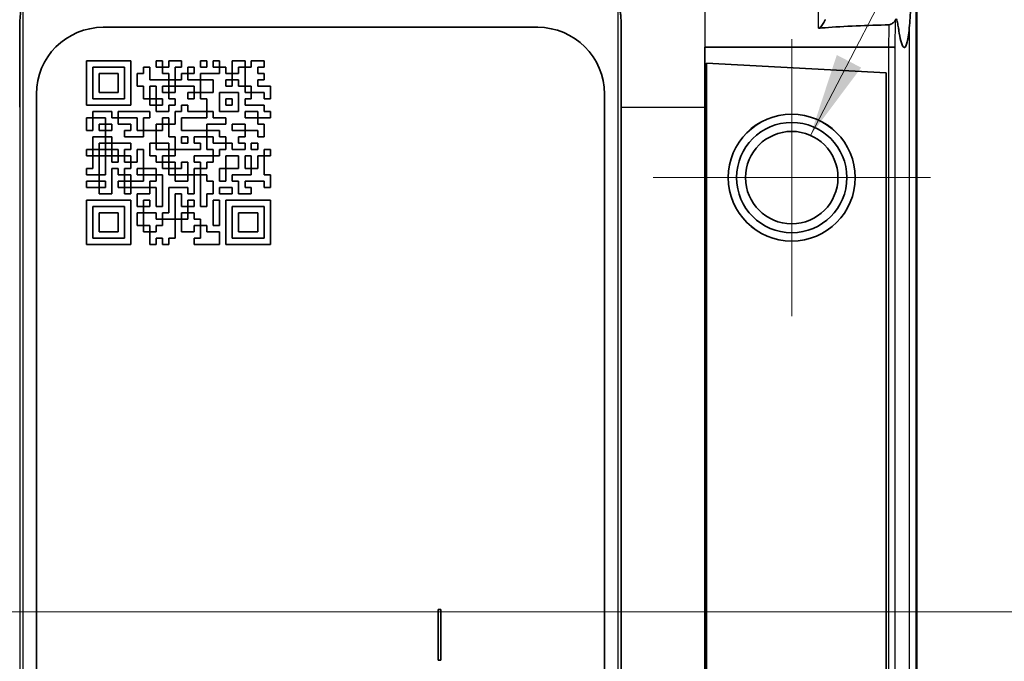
# Model space of a CAD drawing. Header units: millimetres. Extents: x 0 to 420, y 0 to 297.
# Tile 18 of 46: x 180 to 209, y 244 to 263. Entities that reach past the tile are written whole.
import ezdxf

# ---------------------------------------------------------------- set-up
doc = ezdxf.new("R2010")
doc.units = ezdxf.units.MM
for name, color, linetype, lineweight in [('Bemaßung (ISO)', 7, 'Continuous', 18), ('Mittelpunktmarkierung (ISO)', 7, 'Continuous', 18), ('Sichtbar (ISO)', 7, 'Continuous', 35), ('Sichtbar schmal (ISO)', 7, 'Continuous', 25), ('Symbol (ISO)', 7, 'Continuous', 18)]:
    doc.layers.add(name, color=color, linetype=linetype, lineweight=lineweight)
doc.styles.add('Notiztext (DIN)', font='isocpeur.ttf')
doc.dimstyles.new('Standard (DIN)', dxfattribs={"dimtxt": 3.5, "dimasz": 2.5, "dimexe": 1, "dimexo": 0, "dimgap": 0.7, "dimtad": 1, "dimtoh": 1, "dimrnd": 1e-08, "dimtxsty": 'Notiztext (DIN)', "dimcen": 0.09, "dimdle": 10, "dimclrd": 256, "dimclre": 256, "dimclrt": 256, "dimazin": 2, "dimtfac": 0.514286, "dimtdec": 4, "dimtmove": 0, "dimatfit": 3, "dimfxl": 1, "dimtolj": 1, "dimlwd": -1, "dimlwe": -1, "dimarcsym": 0})
doc.dimstyles.new('Standard (DIN)$7', dxfattribs={"dimtxt": 3.5, "dimasz": 2.5, "dimexe": 1, "dimexo": 0, "dimgap": 0.7, "dimtad": 1, "dimtoh": 1, "dimrnd": 1e-08, "dimtxsty": 'Notiztext (DIN)', "dimcen": 0.09, "dimdle": 10, "dimclrd": 256, "dimclre": 256, "dimclrt": 256, "dimazin": 2, "dimtfac": 0.514286, "dimtdec": 4, "dimtmove": 0, "dimatfit": 3, "dimfxl": 1, "dimtolj": 1, "dimlwd": -1, "dimlwe": -1, "dimarcsym": 0})

# ---------------------------------------------------------------- blocks, each defined once
blk = doc.blocks.new('*D34')
at = {"layer": 'Bemaßung (ISO)', "transparency": 16777216}
for p, q in [((200.529, 266.97), (227.529, 266.97)), ((226.529, 264.47), (226.529, 247.486)), ((148.029, 244.986), (227.529, 244.986))]:
    blk.add_line(p, q, dxfattribs=at)
for points in [[(226.113, 264.47), (226.946, 264.47), (226.529, 266.97)], [(226.113, 247.486), (226.946, 247.486), (226.529, 244.986)]]:
    blk.add_solid(points, dxfattribs=at)
at = {"layer": 'Defpoints', "color": 0, "transparency": 16777216}
for p in [(200.529, 266.97), (148.029, 244.986), (226.529, 244.986)]:
    blk.add_point(p, dxfattribs=at)
at = {"layer": 'Bemaßung (ISO)', "transparency": 16777216, "insert": (215.796, 248.453), "char_height": 3.5, "attachment_point": 1, "rotation": 90, "style": 'Notiztext (DIN)'}
blk.add_mtext('\\A1;{  }22{\\P(0.866")}', dxfattribs=at)

msp = doc.modelspace()

# ---------------------------------------------------------------- linework, layer by layer
at = {"layer": 'Mittelpunktmarkierung (ISO)', "linetype": 'Continuous'}
for p, q in [((203.129, 262.136), (203.129, 253.836)), ((207.279, 257.986), (198.979, 257.986))]:
    msp.add_line(p, q, dxfattribs=at)
at = {"layer": 'Sichtbar (ISO)'}
for p, q in [((206.877, 223.405), (206.877, 266.567)), ((182.529, 262.486), (195.529, 262.486)), ((200.529, 261.894), (200.529, 260.096)), ((200.529, 261.894), (206.025, 261.894)), ((206.025, 261.894), (206.026, 261.894)), ((182.029, 261.486), (183.357, 261.486)), ((182.029, 260.159), (182.029, 261.486)), ((183.357, 261.486), (183.357, 260.159)), ((184.116, 261.297), (184.116, 261.486)), ((184.116, 261.486), (184.305, 261.486)), ((184.305, 261.486), (184.305, 261.297)), ((184.495, 261.297), (184.495, 261.486)), ((184.495, 261.486), (184.874, 261.486)), ((184.874, 261.486), (184.874, 261.297)), ((185.443, 261.297), (185.443, 261.486)), ((185.443, 261.486), (185.633, 261.486)), ((185.633, 261.486), (185.633, 261.297)), ((185.822, 261.297), (185.822, 261.486)), ((185.822, 261.486), (186.012, 261.486)), ((186.012, 261.486), (186.012, 261.297)), ((186.391, 261.107), (186.391, 261.486)), ((186.391, 261.486), (186.771, 261.486)), ((186.771, 261.486), (186.771, 261.297)), ((186.96, 261.297), (186.96, 261.486)), ((186.96, 261.486), (187.34, 261.486)), ((187.34, 261.486), (187.34, 261.297)), ((200.579, 261.409), (200.579, 228.563)), ((205.956, 261.127), (200.579, 261.409)), ((183.167, 261.297), (182.219, 261.297)), ((182.219, 261.297), (182.219, 260.348)), ((182.409, 261.107), (182.978, 261.107)), ((182.409, 260.538), (182.409, 261.107)), ((182.978, 261.107), (182.978, 260.538)), ((183.167, 260.348), (183.167, 261.297)), ((183.547, 260.728), (183.547, 261.107)), ((183.547, 261.107), (183.736, 261.107)), ((183.736, 261.107), (183.736, 261.297)), ((183.736, 261.297), (183.926, 261.297)), ((183.926, 261.297), (183.926, 260.917)), ((184.305, 261.297), (184.116, 261.297)), ((184.305, 261.107), (184.305, 261.297)), ((184.305, 261.297), (184.495, 261.297)), ((184.495, 261.107), (184.305, 261.107)), ((184.495, 260.917), (184.495, 261.107)), ((184.874, 261.297), (184.684, 261.297)), ((184.684, 261.297), (184.684, 260.917)), ((184.874, 260.917), (184.874, 261.107)), ((184.874, 261.107), (185.064, 261.107)), ((185.064, 261.107), (185.064, 261.297)), ((185.064, 261.297), (185.253, 261.297)), ((185.253, 261.107), (185.064, 261.107)), ((185.064, 261.107), (185.064, 260.917)), ((185.253, 261.297), (185.253, 261.107)), ((185.633, 261.297), (185.443, 261.297)), ((185.443, 260.917), (185.443, 261.107)), ((185.443, 261.107), (186.012, 261.107)), ((186.012, 261.297), (185.822, 261.297)), ((186.012, 261.107), (186.012, 261.297)), ((186.012, 261.297), (186.202, 261.297)), ((186.202, 261.297), (186.202, 261.107)), ((186.202, 261.107), (186.391, 261.107)), ((186.391, 261.107), (186.391, 260.917)), ((186.581, 261.107), (186.391, 261.107)), ((186.581, 261.297), (186.581, 261.107)), ((186.771, 261.297), (186.581, 261.297)), ((186.771, 261.297), (186.96, 261.297)), ((186.771, 260.728), (186.771, 261.297)), ((187.34, 261.297), (187.15, 261.297)), ((187.15, 261.297), (187.15, 261.107)), ((187.15, 261.107), (187.34, 261.107)), ((187.34, 261.107), (187.34, 260.917)), ((205.956, 228.845), (205.956, 261.127)), ((183.736, 260.728), (183.547, 260.728)), ((183.736, 260.348), (183.736, 260.728)), ((183.926, 260.917), (184.495, 260.917)), ((183.926, 260.728), (183.926, 260.348)), ((184.116, 260.728), (183.926, 260.728)), ((184.116, 260.348), (184.116, 260.728)), ((184.305, 260.728), (184.305, 260.538)), ((184.495, 260.728), (184.305, 260.728)), ((184.495, 260.917), (184.495, 260.728)), ((184.684, 260.917), (184.495, 260.917)), ((184.495, 260.728), (184.684, 260.728)), ((184.495, 260.538), (184.495, 260.728)), ((184.684, 260.917), (184.874, 260.917)), ((184.684, 260.728), (184.684, 260.917)), ((185.253, 260.728), (184.684, 260.728)), ((184.684, 260.728), (184.684, 260.538)), ((185.064, 260.917), (185.443, 260.917)), ((185.253, 260.538), (185.253, 260.728)), ((185.822, 260.917), (185.443, 260.917)), ((185.443, 260.917), (185.443, 260.538)), ((185.822, 260.538), (185.822, 260.917)), ((186.202, 260.917), (186.202, 260.728)), ((186.391, 260.917), (186.202, 260.917)), ((186.202, 260.728), (186.391, 260.728)), ((186.391, 260.728), (186.391, 260.917)), ((186.391, 260.917), (186.581, 260.917)), ((186.581, 260.917), (186.581, 260.728)), ((186.581, 260.728), (186.771, 260.728)), ((186.771, 260.728), (186.771, 260.538)), ((186.96, 260.728), (186.771, 260.728)), ((186.96, 260.538), (186.96, 260.728)), ((187.34, 260.917), (187.15, 260.917)), ((187.15, 260.917), (187.15, 260.728)), ((187.15, 260.728), (187.529, 260.728)), ((187.529, 260.728), (187.529, 260.348)), ((180.529, 229.486), (180.529, 260.486)), ((182.978, 260.538), (182.409, 260.538)), ((184.305, 260.538), (184.495, 260.538)), ((184.684, 260.538), (184.495, 260.538)), ((184.495, 260.538), (184.495, 260.348)), ((185.064, 260.348), (185.064, 260.538)), ((185.064, 260.538), (185.253, 260.538)), ((185.443, 260.538), (185.253, 260.538)), ((185.253, 260.538), (185.253, 260.348)), ((185.443, 260.348), (185.443, 260.538)), ((185.443, 260.538), (185.822, 260.538)), ((186.012, 260.538), (186.012, 259.969)), ((186.581, 260.538), (186.012, 260.538)), ((186.581, 259.969), (186.581, 260.538)), ((186.771, 260.538), (186.96, 260.538)), ((187.34, 260.538), (186.96, 260.538)), ((186.96, 260.538), (186.96, 260.348)), ((187.34, 260.348), (187.34, 260.538)), ((197.529, 260.486), (197.529, 229.486)), ((183.357, 260.159), (182.029, 260.159)), ((182.219, 260.348), (183.167, 260.348)), ((183.926, 260.348), (183.736, 260.348)), ((183.926, 260.159), (183.926, 260.348)), ((183.926, 260.348), (184.116, 260.348)), ((184.116, 260.159), (183.926, 260.159)), ((184.116, 260.348), (184.116, 260.159)), ((184.305, 260.348), (184.116, 260.348)), ((184.116, 259.969), (184.116, 260.159)), ((184.116, 260.159), (184.305, 260.159)), ((184.305, 260.159), (184.305, 260.348)), ((184.495, 260.348), (184.684, 260.348)), ((184.684, 260.159), (184.495, 260.159)), ((184.495, 260.159), (184.495, 259.969)), ((184.684, 260.348), (184.684, 260.159)), ((184.874, 259.969), (184.874, 260.159)), ((184.874, 260.159), (185.064, 260.159)), ((185.253, 260.348), (185.064, 260.348)), ((185.064, 260.159), (185.064, 259.969)), ((185.633, 260.348), (185.443, 260.348)), ((185.633, 259.969), (185.633, 260.348)), ((186.202, 260.348), (186.391, 260.348)), ((186.202, 260.159), (186.202, 260.348)), ((186.391, 260.159), (186.202, 260.159)), ((186.391, 260.348), (186.391, 260.159)), ((186.96, 260.348), (186.771, 260.348)), ((186.771, 260.348), (186.771, 260.159)), ((186.771, 260.159), (187.34, 260.159)), ((187.529, 260.348), (187.34, 260.348)), ((187.34, 260.159), (187.34, 259.969)), ((182.219, 259.969), (182.788, 259.969)), ((182.219, 259.779), (182.219, 259.969)), ((182.788, 259.969), (182.788, 259.779)), ((182.978, 259.969), (183.926, 259.969)), ((182.978, 259.779), (182.978, 259.969)), ((183.926, 259.969), (183.926, 259.779)), ((184.495, 259.969), (184.116, 259.969)), ((184.684, 259.59), (184.684, 259.969)), ((184.684, 259.969), (184.874, 259.969)), ((185.064, 259.969), (185.633, 259.969)), ((185.822, 259.969), (185.633, 259.969)), ((185.633, 259.969), (185.633, 259.779)), ((185.822, 259.779), (185.822, 259.969)), ((186.012, 259.969), (186.581, 259.969)), ((186.771, 259.969), (186.771, 259.779)), ((187.15, 259.969), (186.771, 259.969)), ((187.15, 259.779), (187.15, 259.969)), ((187.34, 259.969), (187.529, 259.969)), ((187.529, 259.969), (187.529, 259.779)), ((198.029, 260.096), (198.029, 229.876)), ((200.529, 229.876), (200.529, 260.096)), ((182.029, 259.779), (182.219, 259.779)), ((182.029, 259.4), (182.029, 259.779)), ((182.598, 259.779), (182.219, 259.779)), ((182.219, 259.779), (182.219, 259.4)), ((182.409, 259.59), (182.598, 259.59)), ((182.409, 259.4), (182.409, 259.59)), ((182.598, 259.59), (182.598, 259.779)), ((182.788, 259.59), (182.598, 259.59)), ((182.598, 259.59), (182.598, 259.4)), ((182.788, 259.779), (182.978, 259.779)), ((182.788, 259.4), (182.788, 259.59)), ((183.547, 259.779), (182.978, 259.779)), ((182.978, 259.779), (182.978, 259.59)), ((182.978, 259.59), (183.357, 259.59)), ((183.357, 259.59), (183.357, 259.4)), ((183.547, 259.4), (183.547, 259.779)), ((183.926, 259.779), (183.736, 259.779)), ((183.736, 259.779), (183.736, 259.4)), ((184.116, 259.59), (184.305, 259.59)), ((184.116, 259.4), (184.116, 259.59)), ((184.305, 259.779), (184.495, 259.779)), ((184.305, 259.59), (184.305, 259.779)), ((184.495, 259.59), (184.305, 259.59)), ((184.305, 259.59), (184.305, 259.4)), ((184.495, 259.779), (184.495, 259.59)), ((184.495, 259.59), (184.684, 259.59)), ((184.495, 259.21), (184.495, 259.59)), ((184.874, 259.779), (184.874, 259.4)), ((185.633, 259.779), (184.874, 259.779)), ((185.633, 259.4), (185.633, 259.59)), ((185.633, 259.59), (186.202, 259.59)), ((186.202, 259.779), (185.822, 259.779)), ((186.202, 259.59), (186.202, 259.779)), ((186.391, 259.59), (186.391, 259.4)), ((186.771, 259.59), (186.391, 259.59)), ((186.771, 259.779), (187.15, 259.779)), ((186.771, 259.4), (186.771, 259.59)), ((187.529, 259.779), (187.15, 259.779)), ((187.15, 259.779), (187.15, 259.59)), ((187.15, 259.59), (187.34, 259.59)), ((187.34, 259.59), (187.34, 259.21)), ((182.219, 259.4), (182.029, 259.4)), ((182.598, 259.4), (182.409, 259.4)), ((182.598, 259.4), (182.788, 259.4)), ((182.598, 259.21), (182.598, 259.4)), ((183.357, 259.4), (183.167, 259.4)), ((183.167, 259.4), (183.167, 259.21)), ((183.736, 259.4), (183.547, 259.4)), ((183.736, 259.4), (184.116, 259.4)), ((183.736, 259.21), (183.736, 259.4)), ((184.305, 259.4), (184.116, 259.4)), ((184.116, 259.4), (184.116, 259.021)), ((184.874, 259.4), (185.633, 259.4)), ((186.012, 259.4), (185.633, 259.4)), ((185.633, 259.4), (185.633, 259.21)), ((186.012, 259.21), (186.012, 259.4)), ((186.391, 259.4), (186.771, 259.4)), ((187.15, 259.4), (186.771, 259.4)), ((186.771, 259.4), (186.771, 259.21)), ((187.15, 259.21), (187.15, 259.4)), ((200.579, 259.485), (200.529, 259.486)), ((182.219, 258.831), (182.219, 259.21)), ((182.219, 259.21), (182.598, 259.21)), ((182.598, 259.021), (182.409, 259.021)), ((182.409, 259.021), (182.409, 258.831)), ((182.788, 259.21), (182.598, 259.21)), ((182.598, 259.21), (182.598, 259.021)), ((182.598, 259.021), (182.788, 259.021)), ((182.598, 258.831), (182.598, 259.021)), ((182.788, 259.021), (182.788, 259.21)), ((183.357, 259.021), (182.788, 259.021)), ((182.788, 259.021), (182.788, 258.831)), ((183.167, 259.21), (183.736, 259.21)), ((183.357, 258.831), (183.357, 259.021)), ((184.116, 259.021), (183.926, 259.021)), ((183.926, 259.021), (183.926, 258.641)), ((184.116, 259.021), (184.495, 259.021)), ((184.116, 258.831), (184.116, 259.021)), ((184.684, 259.21), (184.495, 259.21)), ((184.495, 259.021), (184.495, 258.831)), ((184.684, 258.831), (184.684, 259.21)), ((184.874, 259.21), (184.874, 259.021)), ((185.064, 259.21), (184.874, 259.21)), ((184.874, 259.021), (185.064, 259.021)), ((185.064, 259.021), (185.064, 259.21)), ((185.633, 259.21), (185.253, 259.21)), ((185.253, 259.21), (185.253, 259.021)), ((185.253, 259.021), (185.443, 259.021)), ((185.443, 259.021), (185.443, 258.831)), ((185.633, 258.831), (185.633, 259.21)), ((185.633, 259.21), (185.822, 259.21)), ((185.822, 259.21), (185.822, 259.021)), ((185.822, 259.021), (186.202, 259.021)), ((186.202, 259.21), (186.012, 259.21)), ((186.202, 259.021), (186.202, 259.21)), ((186.391, 259.021), (186.202, 259.021)), ((186.202, 259.021), (186.202, 258.831)), ((186.391, 258.831), (186.391, 259.021)), ((186.771, 259.21), (186.581, 259.21)), ((186.581, 259.21), (186.581, 259.021)), ((186.581, 259.021), (186.771, 259.021)), ((186.771, 259.021), (186.771, 258.831)), ((186.96, 258.831), (186.96, 259.021)), ((186.96, 259.021), (187.15, 259.021)), ((187.34, 259.21), (187.15, 259.21)), ((187.15, 259.021), (187.15, 258.831)), ((182.029, 258.641), (182.029, 258.831)), ((182.029, 258.831), (182.219, 258.831)), ((182.219, 258.831), (182.219, 258.641)), ((182.409, 258.831), (182.219, 258.831)), ((182.409, 258.831), (182.598, 258.831)), ((182.409, 258.641), (182.409, 258.831)), ((182.598, 258.831), (182.598, 258.641)), ((182.788, 258.831), (182.598, 258.831)), ((182.788, 258.831), (182.978, 258.831)), ((182.788, 258.641), (182.788, 258.831)), ((182.978, 258.831), (182.978, 258.641)), ((183.167, 258.831), (183.357, 258.831)), ((183.167, 258.641), (183.167, 258.831)), ((183.736, 258.831), (183.547, 258.831)), ((183.547, 258.831), (183.547, 258.452)), ((183.736, 258.262), (183.736, 258.831)), ((184.495, 258.831), (184.116, 258.831)), ((184.495, 258.641), (184.495, 258.831)), ((184.495, 258.831), (184.684, 258.831)), ((185.443, 258.831), (184.684, 258.831)), ((184.684, 258.831), (184.684, 258.641)), ((185.822, 258.831), (185.633, 258.831)), ((185.822, 258.641), (185.822, 258.831)), ((186.202, 258.831), (186.012, 258.831)), ((186.012, 258.831), (186.012, 258.641)), ((186.771, 258.831), (186.391, 258.831)), ((187.15, 258.831), (186.96, 258.831)), ((187.34, 258.641), (187.34, 258.831)), ((187.34, 258.831), (187.529, 258.831)), ((187.529, 258.831), (187.529, 258.641)), ((182.219, 258.641), (182.029, 258.641)), ((182.219, 258.262), (182.219, 258.641)), ((182.219, 258.641), (182.409, 258.641)), ((182.598, 258.641), (182.409, 258.641)), ((182.409, 258.641), (182.409, 258.072)), ((182.598, 258.072), (182.598, 258.641)), ((182.598, 258.641), (182.788, 258.641)), ((182.788, 258.641), (182.788, 258.452)), ((182.978, 258.641), (182.788, 258.641)), ((182.788, 258.452), (182.978, 258.452)), ((182.978, 258.641), (183.167, 258.641)), ((182.978, 258.452), (182.978, 258.641)), ((183.357, 258.641), (183.167, 258.641)), ((183.167, 258.641), (183.167, 258.452)), ((183.167, 258.452), (183.357, 258.452)), ((183.357, 258.452), (183.357, 258.641)), ((183.547, 258.452), (183.357, 258.452)), ((183.357, 258.452), (183.357, 258.262)), ((183.926, 258.641), (184.116, 258.641)), ((184.116, 258.641), (184.116, 258.452)), ((184.116, 258.452), (184.305, 258.452)), ((184.305, 258.641), (184.495, 258.641)), ((184.305, 258.452), (184.305, 258.641)), ((184.495, 258.452), (184.305, 258.452)), ((184.305, 258.452), (184.305, 258.262)), ((184.495, 258.641), (184.495, 258.452)), ((184.684, 258.641), (184.495, 258.641)), ((184.495, 258.262), (184.495, 258.452)), ((184.495, 258.452), (184.684, 258.452)), ((184.684, 258.452), (184.684, 258.262)), ((184.874, 258.262), (184.874, 258.452)), ((184.874, 258.452), (185.064, 258.452)), ((185.064, 258.452), (185.064, 258.072)), ((185.253, 258.452), (185.253, 258.641)), ((185.253, 258.641), (185.822, 258.641)), ((185.443, 258.452), (185.253, 258.452)), ((185.443, 258.262), (185.443, 258.452)), ((185.822, 258.452), (185.633, 258.452)), ((185.633, 258.452), (185.633, 258.262)), ((186.012, 258.641), (185.822, 258.641)), ((185.822, 258.641), (185.822, 258.452)), ((186.202, 258.262), (186.202, 258.641)), ((186.202, 258.641), (186.581, 258.641)), ((186.581, 258.641), (186.581, 258.262)), ((186.771, 258.262), (186.771, 258.641)), ((186.771, 258.641), (186.96, 258.641)), ((186.96, 258.641), (186.96, 258.262)), ((187.15, 258.262), (187.15, 258.641)), ((187.15, 258.641), (187.34, 258.641)), ((187.529, 258.641), (187.34, 258.641)), ((187.34, 258.641), (187.34, 258.072)), ((182.029, 258.072), (182.029, 258.262)), ((182.029, 258.262), (182.219, 258.262)), ((182.978, 258.262), (182.788, 258.262)), ((182.788, 258.262), (182.788, 257.503)), ((182.978, 258.072), (182.978, 258.262)), ((183.357, 258.262), (183.167, 258.262)), ((183.167, 258.262), (183.167, 258.072)), ((183.547, 258.262), (183.736, 258.262)), ((183.547, 258.072), (183.547, 258.262)), ((184.116, 258.262), (183.736, 258.262)), ((183.736, 258.262), (183.736, 258.072)), ((184.116, 258.072), (184.116, 258.262)), ((184.305, 258.262), (184.495, 258.262)), ((184.495, 258.262), (184.495, 258.072)), ((184.684, 258.262), (184.495, 258.262)), ((184.684, 258.072), (184.684, 258.262)), ((184.684, 258.262), (184.874, 258.262)), ((185.253, 258.072), (185.253, 258.262)), ((185.253, 258.262), (185.443, 258.262)), ((185.633, 258.262), (185.443, 258.262)), ((185.443, 258.262), (185.443, 258.072)), ((186.012, 257.883), (186.012, 258.262)), ((186.012, 258.262), (186.202, 258.262)), ((186.581, 258.262), (186.202, 258.262)), ((186.202, 258.262), (186.202, 257.883)), ((186.96, 258.262), (186.771, 258.262)), ((186.96, 258.072), (186.96, 258.262)), ((186.96, 258.262), (187.15, 258.262)), ((182.409, 258.072), (182.029, 258.072)), ((182.029, 257.693), (182.029, 257.883)), ((182.029, 257.883), (182.409, 257.883)), ((182.409, 257.883), (182.409, 258.072)), ((182.409, 258.072), (182.598, 258.072)), ((182.409, 257.883), (182.409, 257.693)), ((182.598, 257.883), (182.409, 257.883)), ((182.598, 257.693), (182.598, 257.883)), ((183.167, 258.072), (182.978, 258.072)), ((182.978, 257.693), (182.978, 257.883)), ((182.978, 257.883), (183.167, 257.883)), ((183.167, 257.883), (183.167, 258.072)), ((183.167, 258.072), (183.357, 258.072)), ((183.167, 257.883), (183.167, 257.693)), ((183.357, 257.883), (183.167, 257.883)), ((183.357, 258.072), (183.357, 257.883)), ((183.357, 257.883), (183.736, 257.883)), ((183.357, 257.693), (183.357, 257.883)), ((183.736, 258.072), (183.547, 258.072)), ((183.736, 257.883), (183.736, 258.072)), ((183.736, 258.072), (184.116, 258.072)), ((184.116, 257.883), (183.926, 257.883)), ((183.926, 257.883), (183.926, 257.693)), ((184.305, 258.072), (184.116, 258.072)), ((184.116, 258.072), (184.116, 257.883)), ((184.305, 257.124), (184.305, 258.072)), ((184.495, 258.072), (184.684, 258.072)), ((184.684, 258.072), (184.684, 257.883)), ((185.064, 258.072), (184.684, 258.072)), ((184.684, 257.883), (185.064, 257.883)), ((185.064, 258.072), (185.253, 258.072)), ((185.064, 257.883), (185.064, 258.072)), ((185.443, 258.072), (185.253, 258.072)), ((185.253, 258.072), (185.253, 257.503)), ((185.443, 258.072), (185.633, 258.072)), ((185.443, 257.124), (185.443, 258.072)), ((185.633, 258.072), (185.633, 257.883)), ((185.633, 257.883), (185.822, 257.883)), ((185.822, 257.883), (185.822, 257.503)), ((186.202, 257.883), (186.012, 257.883)), ((186.391, 257.883), (186.391, 258.072)), ((186.391, 258.072), (186.96, 258.072)), ((186.581, 257.883), (186.391, 257.883)), ((186.581, 257.503), (186.581, 257.883)), ((187.34, 257.883), (186.771, 257.883)), ((186.771, 257.883), (186.771, 257.693)), ((187.34, 258.072), (187.529, 258.072)), ((187.34, 257.693), (187.34, 257.883)), ((187.529, 258.072), (187.529, 257.693)), ((182.409, 257.693), (182.029, 257.693)), ((182.409, 257.503), (182.409, 257.693)), ((182.409, 257.693), (182.598, 257.693)), ((182.788, 257.503), (182.409, 257.503)), ((183.167, 257.693), (182.978, 257.693)), ((183.167, 257.503), (183.167, 257.693)), ((183.167, 257.693), (183.357, 257.693)), ((183.357, 257.503), (183.167, 257.503)), ((183.926, 257.693), (183.357, 257.693)), ((183.357, 257.693), (183.357, 257.503)), ((183.547, 257.503), (183.926, 257.503)), ((183.547, 257.124), (183.547, 257.503)), ((183.926, 257.503), (183.926, 257.693)), ((183.926, 257.693), (184.116, 257.693)), ((184.116, 257.693), (184.116, 257.124)), ((185.064, 257.693), (184.495, 257.693)), ((184.495, 257.693), (184.495, 256.935)), ((184.684, 256.745), (184.684, 257.503)), ((184.684, 257.503), (184.874, 257.503)), ((184.874, 257.503), (184.874, 257.124)), ((185.064, 257.503), (185.064, 257.693)), ((185.253, 257.503), (185.064, 257.503)), ((185.822, 257.503), (185.633, 257.503)), ((185.633, 257.503), (185.633, 257.124)), ((186.012, 257.503), (186.012, 257.693)), ((186.012, 257.693), (186.391, 257.693)), ((186.391, 257.503), (186.012, 257.503)), ((186.391, 257.693), (186.391, 257.503)), ((186.96, 257.503), (186.581, 257.503)), ((186.771, 257.693), (186.96, 257.693)), ((186.96, 257.693), (186.96, 257.503)), ((187.529, 257.693), (187.34, 257.693)), ((182.029, 255.986), (182.029, 257.314)), ((182.029, 257.314), (183.357, 257.314)), ((183.357, 257.314), (183.357, 255.986)), ((183.926, 257.314), (183.736, 257.314)), ((183.736, 257.314), (183.736, 257.124)), ((183.926, 257.124), (183.926, 257.314)), ((185.064, 257.124), (185.064, 257.314)), ((185.064, 257.314), (185.253, 257.314)), ((185.253, 257.314), (185.253, 257.124)), ((185.822, 256.555), (185.822, 257.314)), ((185.822, 257.314), (186.012, 257.314)), ((186.012, 257.314), (186.012, 256.555)), ((186.202, 255.986), (186.202, 257.314)), ((186.202, 257.314), (187.529, 257.314)), ((187.529, 257.314), (187.529, 255.986)), ((182.219, 257.124), (182.219, 256.176)), ((183.167, 257.124), (182.219, 257.124)), ((182.409, 256.366), (182.409, 256.935)), ((182.409, 256.935), (182.978, 256.935)), ((182.978, 256.935), (182.978, 256.366)), ((183.167, 256.176), (183.167, 257.124)), ((183.736, 257.124), (183.547, 257.124)), ((183.547, 256.935), (183.736, 256.935)), ((183.547, 256.555), (183.547, 256.935)), ((183.736, 256.935), (183.736, 257.124)), ((183.736, 257.124), (183.926, 257.124)), ((183.736, 256.935), (183.736, 256.555)), ((184.116, 256.935), (183.736, 256.935)), ((184.116, 257.124), (184.305, 257.124)), ((184.116, 256.745), (184.116, 256.935)), ((184.495, 256.935), (184.305, 256.935)), ((184.305, 256.935), (184.305, 256.745)), ((184.874, 257.124), (185.064, 257.124)), ((185.064, 256.935), (184.874, 256.935)), ((184.874, 256.935), (184.874, 256.745)), ((185.253, 257.124), (185.064, 257.124)), ((185.064, 257.124), (185.064, 256.935)), ((185.064, 256.935), (185.253, 256.935)), ((185.064, 256.745), (185.064, 256.935)), ((185.253, 256.935), (185.253, 256.745)), ((185.633, 257.124), (185.443, 257.124)), ((186.391, 257.124), (186.391, 256.176)), ((187.34, 257.124), (186.391, 257.124)), ((186.581, 256.366), (186.581, 256.935)), ((186.581, 256.935), (187.15, 256.935)), ((187.15, 256.935), (187.15, 256.366)), ((187.34, 256.176), (187.34, 257.124)), ((184.305, 256.745), (184.116, 256.745)), ((184.305, 256.745), (184.684, 256.745)), ((184.305, 256.555), (184.305, 256.745)), ((184.874, 256.745), (184.684, 256.745)), ((184.684, 256.745), (184.684, 256.176)), ((184.874, 256.366), (184.874, 256.745)), ((184.874, 256.745), (185.064, 256.745)), ((185.253, 256.745), (185.443, 256.745)), ((185.443, 256.745), (185.443, 256.555)), ((182.978, 256.366), (182.409, 256.366)), ((183.736, 256.555), (183.547, 256.555)), ((183.736, 256.366), (183.736, 256.555)), ((183.736, 256.555), (183.926, 256.555)), ((183.926, 256.366), (183.736, 256.366)), ((183.926, 256.555), (183.926, 256.366)), ((183.926, 255.986), (183.926, 256.366)), ((183.926, 256.366), (184.116, 256.366)), ((184.116, 256.366), (184.116, 256.555)), ((184.116, 256.555), (184.305, 256.555)), ((185.253, 256.366), (184.874, 256.366)), ((185.443, 256.555), (185.253, 256.555)), ((185.253, 256.555), (185.253, 256.366)), ((185.443, 256.555), (185.633, 256.555)), ((185.443, 256.176), (185.443, 256.555)), ((185.633, 256.555), (185.633, 256.366)), ((185.633, 256.366), (186.012, 256.366)), ((186.012, 256.555), (185.822, 256.555)), ((186.012, 256.366), (186.012, 255.986)), ((187.15, 256.366), (186.581, 256.366)), ((182.219, 256.176), (183.167, 256.176)), ((184.305, 256.176), (184.116, 256.176)), ((184.116, 256.176), (184.116, 255.986)), ((184.305, 255.986), (184.305, 256.176)), ((184.684, 256.176), (184.495, 256.176)), ((184.495, 256.176), (184.495, 255.986)), ((185.253, 255.986), (185.253, 256.176)), ((185.253, 256.176), (185.443, 256.176)), ((186.391, 256.176), (187.34, 256.176)), ((183.357, 255.986), (182.029, 255.986)), ((184.116, 255.986), (183.926, 255.986)), ((184.495, 255.986), (184.305, 255.986)), ((186.012, 255.986), (185.253, 255.986)), ((187.529, 255.986), (186.202, 255.986)), ((192.547, 243.537), (192.547, 245.059)), ((192.547, 245.059), (192.634, 245.059)), ((192.634, 245.059), (192.634, 243.537)), ((192.634, 243.537), (192.547, 243.537))]:
    msp.add_line(p, q, dxfattribs=at)
for radius in [1.9, 1.899, 1.65, 1.383]:
    msp.add_circle((203.129, 257.986), radius, dxfattribs=at)
for centre, start, end in [((182.529, 260.486), 90, 180), ((195.529, 260.486), 0, 90)]:
    msp.add_arc(centre, 2, start, end, dxfattribs=at)
for centre, major_axis, start_param, end_param in [((180.432, 260.096), (0, 15.392), 1.408359, 1.570796), ((197.626, 260.096), (0, -15.392), 1.570796, 1.733234)]:
    msp.add_ellipse(centre, major_axis=major_axis, ratio=0.026186, start_param=start_param, end_param=end_param, dxfattribs=at)
for points, knots in [([(206.677, 265.683), (206.677, 265.677), (206.678, 265.66), (206.69, 265.444), (206.7, 265.197), (206.712, 264.564), (206.713, 264.249), (206.707, 263.682), (206.701, 263.432), (206.683, 262.954), (206.67, 262.733), (206.653, 262.544)], [0, 0, 0, 0, 0.00217464, 0.00217464, 0.01945425, 0.01945425, 0.03533524, 0.03533524, 0.04859701, 0.04859701, 0.06252324, 0.06252324, 0.06252324, 0.06252324]), ([(180.135, 263.12), (180.131, 263.12), (180.127, 263.119), (180.12, 263.116), (180.117, 263.113), (180.101, 263.096), (180.092, 263.074), (180.06, 262.983), (180.051, 262.9), (180.037, 262.738), (180.035, 262.659), (180.035, 262.586)], [0, 0, 0, 0, 0.00109308, 0.00109308, 0.00218616, 0.00218616, 0.00822115, 0.00822115, 0.03177375, 0.03177375, 0.05371303, 0.05371303, 0.05371303, 0.05371303]), ([(198.024, 262.586), (198.024, 262.659), (198.021, 262.738), (198.011, 262.858), (198.007, 262.899), (197.994, 262.98), (197.986, 263.019), (197.967, 263.074), (197.958, 263.096), (197.941, 263.113), (197.938, 263.116), (197.931, 263.119), (197.928, 263.12), (197.924, 263.12)], [0.0719789, 0.0719789, 0.0719789, 0.0719789, 0.09391818, 0.09391818, 0.10569448, 0.10569448, 0.11747078, 0.11747078, 0.12350577, 0.12350577, 0.12459885, 0.12459885, 0.12569193, 0.12569193, 0.12569193, 0.12569193]), ([(204.129, 262.72), (204.129, 262.715), (204.128, 262.708), (204.12, 262.682), (204.107, 262.657), (204.063, 262.587), (204.032, 262.545), (203.993, 262.5), (203.981, 262.486), (203.959, 262.468), (203.952, 262.463), (203.942, 262.459), (203.938, 262.458), (203.933, 262.457), (203.933, 262.457), (203.932, 262.457)], [-0.01957396, -0.01957396, -0.01957396, -0.01957396, -0.01775226, -0.01775226, -0.01315835, -0.01315835, -0.0071324, -0.0071324, -0.00418765, -0.00418765, -0.0019149, -0.0019149, -0.0007305, -0.0007305, -0.00049027, -0.00049027, -0.00049027, -0.00049027]), ([(206.237, 262.709), (206.234, 262.699), (206.224, 262.685), (206.194, 262.65), (206.171, 262.628), (206.13, 262.596), (206.113, 262.585), (206.085, 262.572), (206.076, 262.568), (206.057, 262.563), (206.047, 262.561), (206.038, 262.561)], [0, 0, 0, 0, 0.00943195, 0.00943195, 0.02212735, 0.02212735, 0.03065201, 0.03065201, 0.03478809, 0.03478809, 0.0386854, 0.0386854, 0.0386854, 0.0386854]), ([(206.294, 262.628), (206.291, 262.645), (206.286, 262.676), (206.271, 262.722), (206.264, 262.734), (206.25, 262.733), (206.243, 262.725), (206.237, 262.709)], [0, 0, 0, 0, 0.00867399, 0.00867399, 0.01662727, 0.01662727, 0.02326213, 0.02326213, 0.02326213, 0.02326213]), ([(206.321, 262.468), (206.317, 262.495), (206.312, 262.521), (206.303, 262.575), (206.298, 262.601), (206.294, 262.628)], [0, 0, 0, 0, 0.0137304, 0.0137304, 0.02762514, 0.02762514, 0.02762514, 0.02762514]), ([(206.653, 262.544), (206.635, 262.332), (206.612, 262.164), (206.56, 261.94), (206.532, 261.882), (206.472, 261.877), (206.442, 261.925), (206.389, 262.093), (206.367, 262.19), (206.332, 262.392), (206.323, 262.461), (206.321, 262.468)], [0.0002433, 0.0002433, 0.0002433, 0.0002433, 0.0925982, 0.0925982, 0.1824228, 0.1824228, 0.2678801, 0.2678801, 0.3316851, 0.3316851, 0.3744065, 0.3744065, 0.3744065, 0.3744065]), ([(206.026, 261.894), (206.052, 261.893), (206.077, 261.893), (206.125, 261.891), (206.147, 261.89), (206.18, 261.888), (206.193, 261.887), (206.212, 261.884), (206.218, 261.883), (206.221, 261.882), (206.221, 261.882), (206.221, 261.882)], [0, 0, 0, 0, 0.00780148, 0.00780148, 0.01561363, 0.01561363, 0.02205392, 0.02205392, 0.02849634, 0.02849634, 0.02862907, 0.02862907, 0.02862907, 0.02862907])]:
    msp.add_open_spline(points, degree=3, knots=knots, dxfattribs=at)
for points in [[(206.038, 262.561), (205.432, 262.544), (204.669, 262.516), (204.129, 262.474)], [(203.932, 262.457), (203.999, 262.464), (204.067, 262.469), (204.129, 262.474)]]:
    msp.add_open_spline(points, degree=3, dxfattribs=at)
at = {"layer": 'Sichtbar schmal (ISO)'}
for p, q in [((206.847, 266.706), (206.847, 223.266)), ((200.529, 264.887), (200.529, 261.894)), ((203.932, 262.457), (203.932, 264.873)), ((180.135, 226.852), (180.135, 263.12)), ((197.924, 263.12), (197.924, 226.852)), ((180.035, 262.586), (180.035, 227.387)), ((198.024, 227.387), (198.024, 262.586)), ((206.653, 227.428), (206.653, 262.544)), ((206.026, 261.894), (206.026, 228.079)), ((206.221, 228.091), (206.221, 261.882)), ((198.029, 260.096), (200.529, 260.096))]:
    msp.add_line(p, q, dxfattribs=at)
for points, knots in [([(206.038, 262.561), (206.035, 262.449), (206.033, 262.337), (206.029, 262.115), (206.027, 262.004), (206.025, 261.894)], [-1.41227553, -1.41227553, -1.41227553, -1.41227553, -1.37871221, -1.37871221, -1.34575597, -1.34575597, -1.34575597, -1.34575597]), ([(206.221, 261.882), (206.223, 261.987), (206.225, 262.092), (206.23, 262.368), (206.233, 262.539), (206.237, 262.709)], [1.34692842, 1.34692842, 1.34692842, 1.34692842, 1.37871221, 1.37871221, 1.43050495, 1.43050495, 1.43050495, 1.43050495])]:
    msp.add_open_spline(points, degree=3, knots=knots, dxfattribs=at)

# ---------------------------------------------------------------- dimensions: what is measured, and where the dimension line sits
at = {"layer": 'Bemaßung (ISO)'}
dim = msp.add_linear_dim(base=(226.529, 244.986), p1=(200.529, 266.97), p2=(148.029, 244.986), angle=270, text='{  }<>{\\P(0.866")}', dimstyle='Standard (DIN)', override={"dimtoh": 0, "dimdec": 1, "dimtp": 0, "dimtm": 0, "dimtdec": 4, "dimtofl": 0, "dimatfit": 1, "dimtvp": -0.25}, dxfattribs=at)
dim.commit()
dim.dimension.update_dxf_attribs({"geometry": '*D34', "text_midpoint": (226.529, 255.978), "dimtype": 160})

# ---------------------------------------------------------------- leaders
at = {"layer": 'Symbol (ISO)', "annotation_type": 0, "has_hookline": 1, "hookline_direction": 0, "text_width": 50.4}
msp.add_leader([(203.69, 259.25), (213.548, 278.224), (216.048, 278.224)], dimstyle='Standard (DIN)$7', override={"dimgap": 0, "dimtad": 1}, dxfattribs=at)

doc.saveas('drawing.dxf')
